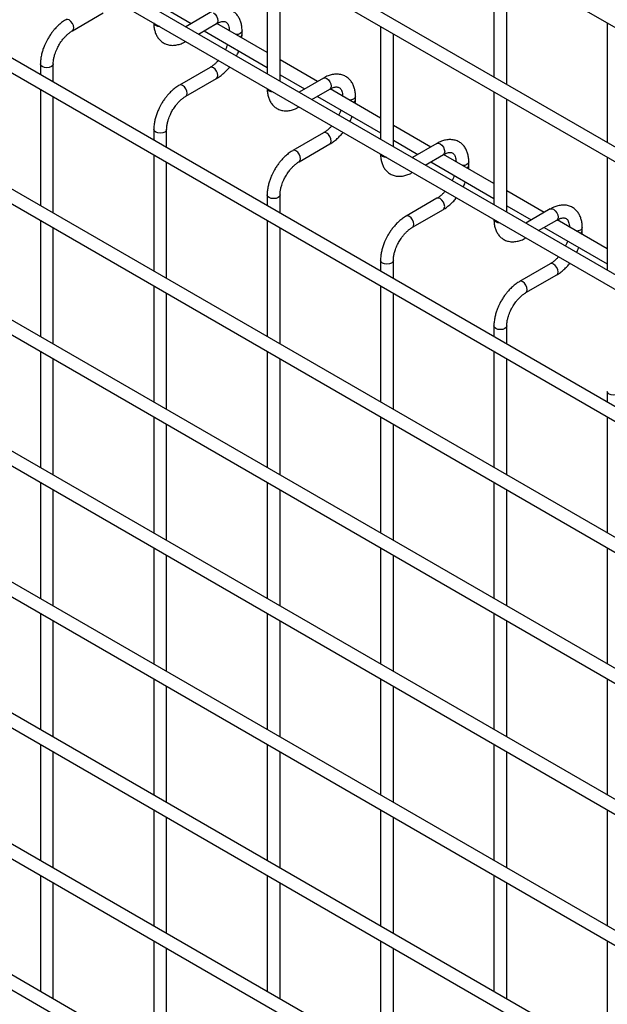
# Model space of a CAD drawing. Header units: inches. Extents: x 0.2 to 10.8, y 0.2 to 8.2.
# Tile 23 of 27: x 9.866 to 10.355, y 6.471 to 7.289. Entities that reach past the tile are written whole.
import ezdxf

# ---------------------------------------------------------------- set-up
doc = ezdxf.new("R2010")
doc.units = ezdxf.units.IN
doc.header["$MEASUREMENT"] = 0

msp = doc.modelspace()

# ---------------------------------------------------------------- linework, layer by layer
for p, q in [((9.02641, 8.05334), (10.62494, 7.13053)), ((10.63027, 7.02817), (9.03174, 7.95099)), ((9.02641, 7.94175), (10.62494, 7.01893)), ((9.02641, 7.8356), (10.62494, 6.91278)), ((10.51518, 6.98847), (9.13975, 7.78248)), ((10.63027, 6.81236), (9.03174, 7.73518)), ((9.02641, 7.72594), (10.62494, 6.80313)), ((10.63027, 6.70349), (9.03174, 7.62631)), ((9.02641, 7.61707), (10.62494, 6.69425)), ((10.63027, 6.59462), (9.03174, 7.51743)), ((9.02641, 7.5082), (10.62494, 6.58538)), ((10.63027, 6.48575), (9.03174, 7.40856)), ((9.02641, 7.39932), (10.62494, 6.47651)), ((10.07215, 7.33806), (10.07215, 7.24422)), ((10.26071, 7.3408), (10.26071, 7.24152)), ((10.27137, 7.23536), (10.27137, 7.33464)), ((10.08281, 7.23807), (10.08281, 7.3319)), ((10.63027, 6.37688), (9.03174, 7.29969)), ((9.9102, 7.27996), (9.9358, 7.29474)), ((9.98853, 7.29779), (10.00896, 7.286)), ((10.02475, 7.29512), (10.00437, 7.28335)), ((9.02641, 7.29045), (10.62494, 6.36764)), ((10.01504, 7.27719), (10.03008, 7.28588)), ((10.07215, 7.26184), (10.03032, 7.28598)), ((10.35499, 7.28637), (10.35499, 7.18709)), ((10.01962, 7.27984), (10.07215, 7.24952)), ((10.05127, 7.27702), (10.05127, 7.2798)), ((10.16643, 7.28363), (10.16643, 7.1898)), ((10.17709, 7.18364), (10.17709, 7.27747)), ((9.88358, 7.25233), (9.88358, 7.24342)), ((9.89425, 7.23726), (9.89425, 7.25233)), ((10.1139, 7.23773), (10.08281, 7.25568)), ((10.02475, 7.24955), (9.99915, 7.23478)), ((10.00448, 7.22554), (10.03008, 7.24031)), ((10.08281, 7.24336), (10.10324, 7.23157)), ((10.11903, 7.24069), (10.09865, 7.22892)), ((9.88358, 7.2311), (9.88358, 7.13455)), ((10.10932, 7.22276), (10.12436, 7.23145)), ((10.16643, 7.20741), (10.1246, 7.23156)), ((10.26071, 7.2292), (10.26071, 7.13537)), ((9.89425, 7.12839), (9.89425, 7.22495)), ((10.1139, 7.22541), (10.16643, 7.19509)), ((10.14556, 7.22259), (10.14556, 7.22537)), ((10.27137, 7.12921), (10.27137, 7.22304)), ((9.97786, 7.1979), (9.97786, 7.18899)), ((9.98853, 7.18283), (9.98853, 7.1979)), ((10.11903, 7.19512), (10.09343, 7.18035)), ((10.20819, 7.1833), (10.17709, 7.20125)), ((10.63027, 6.268), (9.03174, 7.19082)), ((10.17709, 7.18894), (10.19752, 7.17714)), ((10.21331, 7.18626), (10.19293, 7.1745)), ((9.02641, 7.18158), (10.62494, 6.25877)), ((10.09877, 7.17111), (10.12436, 7.18589)), ((9.97786, 7.17668), (9.97786, 7.08012)), ((9.98853, 7.07396), (9.98853, 7.17052)), ((10.2036, 7.16834), (10.21864, 7.17702)), ((10.20819, 7.17099), (10.26071, 7.14067)), ((10.26071, 7.15298), (10.21888, 7.17713)), ((10.23984, 7.16817), (10.23984, 7.17094)), ((10.35499, 7.17478), (10.35499, 7.08094)), ((10.30247, 7.12887), (10.27137, 7.14682)), ((10.07215, 7.14348), (10.07215, 7.13457)), ((10.08281, 7.12841), (10.08281, 7.14348)), ((10.21331, 7.1407), (10.18771, 7.12592)), ((10.19305, 7.11668), (10.21864, 7.13146)), ((10.27137, 7.13451), (10.2918, 7.12272)), ((10.30759, 7.13183), (10.28721, 7.12007)), ((9.88358, 7.12223), (9.88358, 7.02568)), ((10.07215, 7.12225), (10.07215, 7.02569)), ((10.29788, 7.11391), (10.31292, 7.1226)), ((10.35499, 7.09856), (10.31316, 7.1227)), ((9.89425, 7.01952), (9.89425, 7.11607)), ((10.08281, 7.01954), (10.08281, 7.11609)), ((10.30247, 7.11656), (10.35499, 7.08624)), ((10.33412, 7.11374), (10.33412, 7.11652)), ((10.16643, 7.08905), (10.16643, 7.08014)), ((10.17709, 7.07398), (10.17709, 7.08905)), ((10.63027, 6.15913), (9.03174, 7.08195)), ((10.30759, 7.08627), (10.28199, 7.07149)), ((9.02641, 7.07271), (10.62494, 6.14989)), ((10.28733, 7.06226), (10.31292, 7.07703)), ((9.97786, 7.0678), (9.97786, 6.97125)), ((10.16643, 7.06782), (10.16643, 6.97127)), ((9.98853, 6.96509), (9.98853, 7.06165)), ((10.17709, 6.96511), (10.17709, 7.06166)), ((10.26071, 7.03462), (10.26071, 7.02571)), ((10.27137, 7.01955), (10.27137, 7.03462)), ((9.88358, 7.01336), (9.88358, 6.9168)), ((9.89425, 6.91065), (9.89425, 7.0072)), ((10.07215, 7.01338), (10.07215, 6.91682)), ((10.08281, 6.91066), (10.08281, 7.00722)), ((10.26071, 7.01339), (10.26071, 6.91684)), ((10.27137, 6.91068), (10.27137, 7.00724)), ((10.35499, 6.9802), (10.35499, 6.97128)), ((10.63027, 6.05026), (9.03174, 6.97307)), ((9.02641, 6.96384), (10.62494, 6.04102)), ((9.97786, 6.95893), (9.97786, 6.86238)), ((10.16643, 6.95895), (10.16643, 6.86239)), ((10.35499, 6.95897), (10.35499, 6.86241)), ((9.98853, 6.85622), (9.98853, 6.95277)), ((10.17709, 6.85624), (10.17709, 6.95279)), ((9.88358, 6.90449), (9.88358, 6.80793)), ((10.07215, 6.9045), (10.07215, 6.80795)), ((10.26071, 6.90452), (10.26071, 6.80797)), ((9.89425, 6.80177), (9.89425, 6.89833)), ((10.08281, 6.80179), (10.08281, 6.89835)), ((10.27137, 6.80181), (10.27137, 6.89836)), ((9.97786, 6.85006), (9.97786, 6.7535)), ((9.98853, 6.74735), (9.98853, 6.8439)), ((10.16643, 6.85008), (10.16643, 6.75352)), ((10.17709, 6.74736), (10.17709, 6.84392)), ((10.35499, 6.8501), (10.35499, 6.75354)), ((9.88358, 6.79562), (9.88358, 6.69906)), ((10.07215, 6.79563), (10.07215, 6.69908)), ((10.26071, 6.79565), (10.26071, 6.69909)), ((9.89425, 6.6929), (9.89425, 6.78946)), ((10.08281, 6.69292), (10.08281, 6.78947)), ((10.27137, 6.69294), (10.27137, 6.78949)), ((9.97786, 6.74119), (9.97786, 6.64463)), ((10.16643, 6.74121), (10.16643, 6.64465)), ((10.35499, 6.74122), (10.35499, 6.64467)), ((9.98853, 6.63847), (9.98853, 6.73503)), ((10.17709, 6.63849), (10.17709, 6.73505)), ((9.88358, 6.68674), (9.88358, 6.59019)), ((9.89425, 6.58403), (9.89425, 6.68059)), ((10.07215, 6.68676), (10.07215, 6.5902)), ((10.08281, 6.58405), (10.08281, 6.6806)), ((10.26071, 6.68678), (10.26071, 6.59022)), ((10.27137, 6.58406), (10.27137, 6.68062)), ((9.97786, 6.63232), (9.97786, 6.53576)), ((10.16643, 6.63233), (10.16643, 6.53578)), ((10.35499, 6.63235), (10.35499, 6.5358)), ((9.98853, 6.5296), (9.98853, 6.62616)), ((10.17709, 6.52962), (10.17709, 6.62618)), ((9.88358, 6.57787), (9.88358, 6.48132)), ((10.07215, 6.57789), (10.07215, 6.48133)), ((10.26071, 6.57791), (10.26071, 6.48135)), ((9.89425, 6.47516), (9.89425, 6.57171)), ((10.08281, 6.47518), (10.08281, 6.57173)), ((10.27137, 6.47519), (10.27137, 6.57175)), ((9.97786, 6.52344), (9.97786, 6.42689)), ((10.16643, 6.52346), (10.16643, 6.42691)), ((10.35499, 6.52348), (10.35499, 6.42692)), ((9.98853, 6.42073), (9.98853, 6.51729)), ((10.17709, 6.42075), (10.17709, 6.5173))]:
    msp.add_line(p, q)
at = {"flags": 128}
for points in [[(10.02742, 7.29485), (10.02886, 7.29369), (10.03008, 7.29204), (10.0309, 7.29015), (10.03119, 7.28832), (10.0309, 7.28682), (10.03008, 7.28588), (10.03008, 7.28588)], [(9.90754, 7.28894), (9.90609, 7.28944), (9.90487, 7.2892), (9.90485, 7.28919)], [(9.91019, 7.27996), (9.9102, 7.27996), (9.91102, 7.28091), (9.91131, 7.28241), (9.91102, 7.28424), (9.9102, 7.28612), (9.90898, 7.28777), (9.90754, 7.28894)], [(9.97943, 7.28429), (9.97827, 7.28529), (9.97787, 7.28633)], [(9.98295, 7.2834), (9.98116, 7.28363), (9.97943, 7.28429)], [(10.05127, 7.27978), (10.05087, 7.27862), (10.04971, 7.27762), (10.04798, 7.27695), (10.04635, 7.27673)], [(9.89425, 7.25234), (9.89425, 7.25233), (9.89384, 7.25115), (9.89269, 7.25015), (9.89096, 7.24949), (9.88892, 7.24925), (9.88688, 7.24949), (9.88515, 7.25015), (9.88399, 7.25115), (9.88358, 7.25233), (9.88358, 7.25235)], [(10.03119, 7.24276), (10.0309, 7.24459), (10.03008, 7.24647), (10.02886, 7.24812), (10.02742, 7.24929), (10.02597, 7.24979), (10.02475, 7.24955)], [(10.03008, 7.24031), (10.03008, 7.24031), (10.0309, 7.24126), (10.03119, 7.24276)], [(10.11903, 7.24069), (10.12025, 7.24093), (10.1217, 7.24042)], [(10.1217, 7.24042), (10.12314, 7.23926), (10.12436, 7.23761), (10.12518, 7.23572), (10.12547, 7.23389), (10.12518, 7.23239), (10.12436, 7.23145), (10.12436, 7.23145)], [(10.00182, 7.23451), (10.00037, 7.23501), (9.99915, 7.23477), (9.99914, 7.23477)], [(10.00447, 7.22553), (10.00448, 7.22554), (10.0053, 7.22648), (10.00559, 7.22798), (10.0053, 7.22981), (10.00448, 7.2317), (10.00326, 7.23335), (10.00182, 7.23451)], [(10.07371, 7.22987), (10.07255, 7.23087), (10.07215, 7.2319)], [(10.07723, 7.22897), (10.07544, 7.2292), (10.07371, 7.22987)], [(10.14556, 7.22536), (10.14515, 7.22419), (10.14399, 7.22319), (10.14226, 7.22253), (10.14063, 7.2223)], [(9.98853, 7.19792), (9.98853, 7.1979), (9.98812, 7.19673), (9.98697, 7.19573), (9.98524, 7.19506), (9.9832, 7.19483), (9.98116, 7.19506), (9.97943, 7.19573), (9.97827, 7.19673), (9.97786, 7.1979), (9.97786, 7.19792)], [(10.12547, 7.18833), (10.12518, 7.19016), (10.12436, 7.19205), (10.12314, 7.1937), (10.1217, 7.19486), (10.12025, 7.19536), (10.11903, 7.19512)], [(10.12436, 7.18589), (10.12436, 7.18589), (10.12518, 7.18683), (10.12547, 7.18833)], [(10.21331, 7.18626), (10.21453, 7.1865), (10.21598, 7.186)], [(10.0961, 7.18008), (10.09466, 7.18059), (10.09343, 7.18035), (10.09342, 7.18034)], [(10.09876, 7.1711), (10.09877, 7.17111), (10.09958, 7.17205), (10.09987, 7.17355), (10.09958, 7.17538), (10.09877, 7.17727), (10.09754, 7.17892), (10.0961, 7.18008)], [(10.21598, 7.186), (10.21742, 7.18483), (10.21864, 7.18318), (10.21946, 7.1813), (10.21975, 7.17946), (10.21946, 7.17796), (10.21864, 7.17702), (10.21864, 7.17702)], [(10.16799, 7.17544), (10.16683, 7.17644), (10.16643, 7.17748)], [(10.17151, 7.17454), (10.16972, 7.17477), (10.16799, 7.17544)], [(10.23984, 7.17093), (10.23943, 7.16977), (10.23827, 7.16877), (10.23654, 7.1681), (10.23491, 7.16787)], [(10.08281, 7.14349), (10.08281, 7.14348), (10.08241, 7.1423), (10.08125, 7.1413), (10.07952, 7.14063), (10.07748, 7.1404), (10.07544, 7.14063), (10.07371, 7.1413), (10.07255, 7.1423), (10.07215, 7.14348), (10.07215, 7.14349)], [(10.21975, 7.1339), (10.21946, 7.13573), (10.21864, 7.13762), (10.21742, 7.13927), (10.21598, 7.14043), (10.21453, 7.14094), (10.21331, 7.1407)], [(10.21864, 7.13146), (10.21864, 7.13146), (10.21946, 7.1324), (10.21975, 7.1339)], [(10.30759, 7.13183), (10.30881, 7.13207), (10.31026, 7.13157)], [(10.31026, 7.13157), (10.3117, 7.1304), (10.31292, 7.12875), (10.31374, 7.12687), (10.31403, 7.12504), (10.31374, 7.12354), (10.31292, 7.1226), (10.31292, 7.1226)], [(10.19038, 7.12566), (10.18894, 7.12616), (10.18771, 7.12592), (10.1877, 7.12591)], [(10.19304, 7.11668), (10.19305, 7.11668), (10.19386, 7.11762), (10.19415, 7.11912), (10.19386, 7.12096), (10.19305, 7.12284), (10.19182, 7.12449), (10.19038, 7.12566)], [(10.26227, 7.12101), (10.26111, 7.12201), (10.26071, 7.12305)], [(10.26579, 7.12011), (10.264, 7.12035), (10.26227, 7.12101)], [(10.33412, 7.1165), (10.33371, 7.11534), (10.33256, 7.11434), (10.33083, 7.11367), (10.32919, 7.11345)], [(10.17709, 7.08906), (10.17709, 7.08905), (10.17669, 7.08787), (10.17553, 7.08687), (10.1738, 7.08621), (10.17176, 7.08597), (10.16972, 7.08621), (10.16799, 7.08687), (10.16683, 7.08787), (10.16643, 7.08905), (10.16643, 7.08907)], [(10.31403, 7.07947), (10.31374, 7.08131), (10.31292, 7.08319), (10.3117, 7.08484), (10.31026, 7.08601), (10.30881, 7.08651), (10.30759, 7.08627)], [(10.28466, 7.07123), (10.28322, 7.07173), (10.28199, 7.07149), (10.28198, 7.07148)], [(10.31292, 7.07703), (10.31292, 7.07703), (10.31374, 7.07797), (10.31403, 7.07947)], [(10.28732, 7.06225), (10.28733, 7.06226), (10.28814, 7.0632), (10.28843, 7.0647), (10.28814, 7.06653), (10.28733, 7.06841), (10.2861, 7.07006), (10.28466, 7.07123)], [(10.27137, 7.03463), (10.27137, 7.03462), (10.27097, 7.03344), (10.26981, 7.03245), (10.26808, 7.03178), (10.26604, 7.03154), (10.264, 7.03178), (10.26227, 7.03245), (10.26111, 7.03344), (10.26071, 7.03462), (10.26071, 7.03464)], [(10.36565, 6.98021), (10.36565, 6.9802), (10.36525, 6.97902), (10.36409, 6.97802), (10.36236, 6.97735), (10.36032, 6.97712), (10.35828, 6.97735), (10.35655, 6.97802), (10.35539, 6.97902), (10.35499, 6.9802), (10.35499, 6.98021)]]:
    msp.add_lwpolyline(points, dxfattribs=at)
for centre in [(10.04833, 7.27748), (10.14261, 7.22306), (10.23689, 7.16863), (10.33117, 7.1142)]:
    msp.add_arc(centre, 0.00298, 296.52336, 350.80925)
for points, knots in [([(10.05123, 7.27978), (10.05123, 7.28057), (10.05123, 7.28253), (10.05075, 7.2855), (10.0498, 7.28864), (10.04835, 7.29152), (10.04638, 7.29405), (10.04386, 7.29615), (10.04077, 7.29767), (10.03734, 7.29841), (10.03375, 7.29836), (10.03022, 7.2976), (10.02719, 7.29649), (10.0254, 7.29543), (10.02476, 7.29505)], [0, 0, 0, 0, 0.0555917, 0.1385273, 0.2224467, 0.3069802, 0.3922177, 0.479262, 0.5705133, 0.6695129, 0.7607256, 0.8540506, 0.947574, 1, 1, 1, 1]), ([(9.90488, 7.28914), (9.90443, 7.2889), (9.9029, 7.28807), (9.90044, 7.28619), (9.89761, 7.28367), (9.89528, 7.28117), (9.89326, 7.27868), (9.89145, 7.27616), (9.89032, 7.2743), (9.88975, 7.27335)], [0, 0, 0, 0, 0.076054, 0.263021, 0.437352, 0.597786, 0.719603, 0.857444, 1, 1, 1, 1]), ([(9.97791, 7.28649), (9.97791, 7.28572), (9.97791, 7.28376), (9.97838, 7.28081), (9.97932, 7.27765), (9.98076, 7.27476), (9.98272, 7.27221), (9.98524, 7.27011), (9.98832, 7.26857), (9.99175, 7.26781), (9.99533, 7.26783), (9.99888, 7.26856), (10.00195, 7.26968), (10.00379, 7.27076), (10.00448, 7.27117)], [0, 0, 0, 0, 0.054399, 0.137173, 0.220932, 0.305308, 0.390376, 0.477209, 0.568163, 0.66675, 0.757718, 0.850824, 0.944202, 1, 1, 1, 1]), ([(10.03008, 7.28586), (10.03065, 7.28617), (10.03187, 7.28684), (10.03358, 7.28742), (10.03516, 7.28771), (10.03649, 7.28768), (10.0376, 7.28737), (10.03846, 7.28681), (10.03931, 7.28578), (10.04, 7.28433), (10.04045, 7.28236), (10.04066, 7.28079), (10.0406, 7.27984), (10.0406, 7.27979)], [0, 0, 0, 0, 0.0763405, 0.1646466, 0.2544891, 0.3484721, 0.4535719, 0.5896971, 0.6956808, 0.7966431, 0.8959258, 0.9942469, 1, 1, 1, 1]), ([(9.89899, 7.26802), (9.89973, 7.26922), (9.90077, 7.27091), (9.90251, 7.27318), (9.90405, 7.27497), (9.90594, 7.27685), (9.90792, 7.27848), (9.90937, 7.27952), (9.9101, 7.27989), (9.9102, 7.27994)], [0, 0, 0, 0, 0.233186, 0.328025, 0.483332, 0.641352, 0.807119, 0.975755, 1, 1, 1, 1]), ([(10.05108, 7.27399), (10.05116, 7.27464), (10.05129, 7.27567), (10.05125, 7.27664), (10.05123, 7.277)], [0, 0, 0, 0, 0.629491, 1, 1, 1, 1]), ([(9.88975, 7.27335), (9.88893, 7.27184), (9.88778, 7.26971), (9.88641, 7.26645), (9.88541, 7.26366), (9.88449, 7.26034), (9.88387, 7.25692), (9.88357, 7.25422), (9.88362, 7.25273), (9.88363, 7.25235)], [0, 0, 0, 0, 0.22114, 0.311302, 0.459898, 0.612592, 0.774999, 0.943044, 1, 1, 1, 1]), ([(9.89427, 7.25234), (9.89428, 7.25312), (9.89433, 7.25475), (9.8948, 7.25751), (9.89551, 7.26019), (9.89639, 7.26267), (9.89747, 7.26522), (9.89843, 7.26698), (9.89899, 7.26802)], [0, 0, 0, 0, 0.169323, 0.3523726, 0.5340519, 0.6675763, 0.8056351, 1, 1, 1, 1]), ([(10.03911, 7.26859), (10.03889, 7.26796), (10.03841, 7.26658), (10.03783, 7.26512), (10.03741, 7.26434), (10.03739, 7.26429)], [0, 0, 0, 0, 0.438922, 0.964949, 1, 1, 1, 1]), ([(10.0466, 7.25897), (10.0469, 7.25953), (10.04752, 7.26071), (10.04813, 7.26213), (10.04842, 7.26297), (10.04849, 7.26317)], [0, 0, 0, 0, 0.408976, 0.858362, 1, 1, 1, 1]), ([(10.03154, 7.25535), (10.03131, 7.25508), (10.03049, 7.25411), (10.02896, 7.25264), (10.027, 7.25101), (10.02556, 7.24998), (10.02484, 7.24961), (10.02476, 7.24957)], [0, 0, 0, 0, 0.106378, 0.380972, 0.668987, 0.961945, 1, 1, 1, 1]), ([(10.03007, 7.24038), (10.03056, 7.24064), (10.03213, 7.2415), (10.03462, 7.24341), (10.0374, 7.24592), (10.03948, 7.24812), (10.04057, 7.2495), (10.04091, 7.24994)], [0, 0, 0, 0, 0.12332, 0.400048, 0.657251, 0.892098, 1, 1, 1, 1]), ([(10.14551, 7.22535), (10.14551, 7.22614), (10.14551, 7.22811), (10.14503, 7.23107), (10.14409, 7.23421), (10.14263, 7.23709), (10.14066, 7.23963), (10.13815, 7.24172), (10.13506, 7.24324), (10.13162, 7.24398), (10.12803, 7.24393), (10.1245, 7.24318), (10.12147, 7.24206), (10.11968, 7.241), (10.11904, 7.24062)], [0, 0, 0, 0, 0.0555917, 0.1385273, 0.2224467, 0.3069802, 0.3922177, 0.479262, 0.5705133, 0.6695129, 0.7607256, 0.8540506, 0.947574, 1, 1, 1, 1]), ([(9.99916, 7.23471), (9.99872, 7.23447), (9.99718, 7.23364), (9.99472, 7.23176), (9.99189, 7.22925), (9.98956, 7.22674), (9.98754, 7.22426), (9.98573, 7.22174), (9.9846, 7.21987), (9.98403, 7.21892)], [0, 0, 0, 0, 0.076054, 0.263021, 0.437352, 0.597786, 0.719603, 0.857444, 1, 1, 1, 1]), ([(10.07219, 7.23206), (10.07219, 7.23129), (10.07219, 7.22933), (10.07267, 7.22638), (10.0736, 7.22322), (10.07504, 7.22033), (10.07701, 7.21779), (10.07952, 7.21568), (10.0826, 7.21414), (10.08603, 7.21338), (10.08961, 7.2134), (10.09316, 7.21414), (10.09623, 7.21526), (10.09807, 7.21633), (10.09876, 7.21674)], [0, 0, 0, 0, 0.054399, 0.137173, 0.220932, 0.305308, 0.390376, 0.477209, 0.568163, 0.66675, 0.757718, 0.850824, 0.944202, 1, 1, 1, 1]), ([(10.12436, 7.23143), (10.12493, 7.23174), (10.12615, 7.23242), (10.12786, 7.233), (10.12944, 7.23329), (10.13077, 7.23325), (10.13188, 7.23294), (10.13274, 7.23238), (10.13359, 7.23135), (10.13428, 7.2299), (10.13473, 7.22793), (10.13494, 7.22637), (10.13488, 7.22542), (10.13488, 7.22536)], [0, 0, 0, 0, 0.076341, 0.164647, 0.254489, 0.348472, 0.453572, 0.589697, 0.695681, 0.796643, 0.895926, 0.994247, 1, 1, 1, 1]), ([(9.98403, 7.21892), (9.98321, 7.21741), (9.98206, 7.21528), (9.98069, 7.21203), (9.97969, 7.20923), (9.97877, 7.20591), (9.97815, 7.2025), (9.97785, 7.19979), (9.9779, 7.1983), (9.97791, 7.19792)], [0, 0, 0, 0, 0.22114, 0.311302, 0.459898, 0.612592, 0.774999, 0.943044, 1, 1, 1, 1]), ([(9.99327, 7.21359), (9.99401, 7.21479), (9.99505, 7.21648), (9.99679, 7.21875), (9.99833, 7.22054), (10.00023, 7.22243), (10.0022, 7.22405), (10.00365, 7.22509), (10.00439, 7.22547), (10.00448, 7.22551)], [0, 0, 0, 0, 0.2331862, 0.328025, 0.4833317, 0.6413519, 0.8071191, 0.9757554, 1, 1, 1, 1]), ([(10.14537, 7.21957), (10.14544, 7.22021), (10.14557, 7.22124), (10.14553, 7.22222), (10.14551, 7.22258)], [0, 0, 0, 0, 0.629491, 1, 1, 1, 1]), ([(9.98855, 7.19792), (9.98857, 7.1987), (9.98861, 7.20032), (9.98908, 7.20309), (9.98979, 7.20577), (9.99067, 7.20824), (9.99175, 7.21079), (9.99271, 7.21256), (9.99327, 7.21359)], [0, 0, 0, 0, 0.169323, 0.352373, 0.534052, 0.667576, 0.805635, 1, 1, 1, 1]), ([(10.13339, 7.21416), (10.13318, 7.21353), (10.13269, 7.21215), (10.13211, 7.2107), (10.1317, 7.20991), (10.13167, 7.20986)], [0, 0, 0, 0, 0.438922, 0.964949, 1, 1, 1, 1]), ([(10.14088, 7.20454), (10.14118, 7.2051), (10.1418, 7.20628), (10.14241, 7.2077), (10.1427, 7.20854), (10.14277, 7.20875)], [0, 0, 0, 0, 0.408976, 0.858362, 1, 1, 1, 1]), ([(10.12582, 7.20092), (10.12559, 7.20065), (10.12477, 7.19968), (10.12324, 7.19821), (10.12128, 7.19658), (10.11984, 7.19556), (10.11912, 7.19519), (10.11904, 7.19515)], [0, 0, 0, 0, 0.106378, 0.380972, 0.668987, 0.961945, 1, 1, 1, 1]), ([(10.12435, 7.18595), (10.12484, 7.18622), (10.12641, 7.18707), (10.1289, 7.18898), (10.13168, 7.19149), (10.13376, 7.1937), (10.13485, 7.19507), (10.1352, 7.19551)], [0, 0, 0, 0, 0.12332, 0.400048, 0.657251, 0.892098, 1, 1, 1, 1]), ([(10.23979, 7.17093), (10.23979, 7.17171), (10.23979, 7.17368), (10.23931, 7.17664), (10.23837, 7.17979), (10.23692, 7.18266), (10.23495, 7.1852), (10.23243, 7.18729), (10.22934, 7.18881), (10.2259, 7.18955), (10.22231, 7.18951), (10.21878, 7.18875), (10.21575, 7.18763), (10.21396, 7.18657), (10.21332, 7.18619)], [0, 0, 0, 0, 0.055592, 0.138527, 0.222447, 0.30698, 0.392218, 0.479262, 0.570513, 0.669513, 0.760726, 0.854051, 0.947574, 1, 1, 1, 1]), ([(10.09344, 7.18028), (10.093, 7.18004), (10.09146, 7.17922), (10.089, 7.17734), (10.08617, 7.17482), (10.08384, 7.17231), (10.08182, 7.16983), (10.08001, 7.16731), (10.07888, 7.16544), (10.07831, 7.16449)], [0, 0, 0, 0, 0.076054, 0.263021, 0.437352, 0.597786, 0.719603, 0.857444, 1, 1, 1, 1]), ([(10.21864, 7.177), (10.21921, 7.17732), (10.22043, 7.17799), (10.22214, 7.17857), (10.22372, 7.17886), (10.22505, 7.17883), (10.22616, 7.17852), (10.22702, 7.17796), (10.22787, 7.17692), (10.22856, 7.17547), (10.22901, 7.1735), (10.22922, 7.17194), (10.22916, 7.17099), (10.22916, 7.17094)], [0, 0, 0, 0, 0.076341, 0.164647, 0.254489, 0.348472, 0.453572, 0.589697, 0.695681, 0.796643, 0.895926, 0.994247, 1, 1, 1, 1]), ([(10.08755, 7.15916), (10.08829, 7.16036), (10.08933, 7.16205), (10.09107, 7.16432), (10.09261, 7.16612), (10.09451, 7.168), (10.09648, 7.16962), (10.09793, 7.17066), (10.09867, 7.17104), (10.09876, 7.17109)], [0, 0, 0, 0, 0.233186, 0.328025, 0.483332, 0.641352, 0.807119, 0.975755, 1, 1, 1, 1]), ([(10.16647, 7.17764), (10.16647, 7.17686), (10.16647, 7.17491), (10.16695, 7.17195), (10.16788, 7.1688), (10.16932, 7.16591), (10.17129, 7.16336), (10.1738, 7.16125), (10.17688, 7.15971), (10.18031, 7.15895), (10.1839, 7.15897), (10.18744, 7.15971), (10.19051, 7.16083), (10.19235, 7.16191), (10.19304, 7.16231)], [0, 0, 0, 0, 0.054399, 0.137173, 0.220932, 0.305308, 0.390376, 0.477209, 0.568163, 0.66675, 0.757718, 0.850824, 0.944202, 1, 1, 1, 1]), ([(10.07831, 7.16449), (10.07749, 7.16298), (10.07634, 7.16085), (10.07498, 7.1576), (10.07397, 7.1548), (10.07305, 7.15148), (10.07243, 7.14807), (10.07213, 7.14536), (10.07218, 7.14387), (10.07219, 7.1435)], [0, 0, 0, 0, 0.22114, 0.311302, 0.459898, 0.612592, 0.774999, 0.943044, 1, 1, 1, 1]), ([(10.23965, 7.16514), (10.23973, 7.16579), (10.23985, 7.16682), (10.23981, 7.16779), (10.23979, 7.16815)], [0, 0, 0, 0, 0.629491, 1, 1, 1, 1]), ([(10.08283, 7.14349), (10.08285, 7.14427), (10.08289, 7.14589), (10.08336, 7.14866), (10.08407, 7.15134), (10.08495, 7.15382), (10.08603, 7.15637), (10.08699, 7.15813), (10.08755, 7.15916)], [0, 0, 0, 0, 0.169323, 0.352373, 0.534052, 0.667576, 0.805635, 1, 1, 1, 1]), ([(10.22768, 7.15973), (10.22746, 7.15911), (10.22697, 7.15772), (10.22639, 7.15627), (10.22598, 7.15548), (10.22595, 7.15543)], [0, 0, 0, 0, 0.4389224, 0.9649493, 1, 1, 1, 1]), ([(10.23517, 7.15011), (10.23546, 7.15067), (10.23608, 7.15185), (10.23669, 7.15327), (10.23698, 7.15412), (10.23705, 7.15432)], [0, 0, 0, 0, 0.408976, 0.858362, 1, 1, 1, 1]), ([(10.2201, 7.1465), (10.21987, 7.14623), (10.21905, 7.14526), (10.21752, 7.14378), (10.21556, 7.14216), (10.21412, 7.14113), (10.2134, 7.14076), (10.21332, 7.14072)], [0, 0, 0, 0, 0.106378, 0.380972, 0.668987, 0.961945, 1, 1, 1, 1]), ([(10.21863, 7.13153), (10.21912, 7.13179), (10.22069, 7.13264), (10.22318, 7.13455), (10.22596, 7.13707), (10.22804, 7.13927), (10.22913, 7.14065), (10.22948, 7.14108)], [0, 0, 0, 0, 0.12332, 0.400048, 0.657251, 0.892098, 1, 1, 1, 1]), ([(10.33407, 7.1165), (10.33407, 7.11729), (10.33407, 7.11925), (10.33359, 7.12221), (10.33265, 7.12536), (10.3312, 7.12824), (10.32923, 7.13077), (10.32671, 7.13286), (10.32362, 7.13439), (10.32018, 7.13512), (10.31659, 7.13508), (10.31306, 7.13432), (10.31003, 7.13321), (10.30824, 7.13215), (10.3076, 7.13177)], [0, 0, 0, 0, 0.055592, 0.138527, 0.222447, 0.30698, 0.392218, 0.479262, 0.570513, 0.669513, 0.760726, 0.854051, 0.947574, 1, 1, 1, 1]), ([(10.18772, 7.12586), (10.18728, 7.12562), (10.18574, 7.12479), (10.18328, 7.12291), (10.18045, 7.12039), (10.17812, 7.11789), (10.1761, 7.1154), (10.17429, 7.11288), (10.17316, 7.11102), (10.17259, 7.11007)], [0, 0, 0, 0, 0.076054, 0.263021, 0.437352, 0.597786, 0.719603, 0.857444, 1, 1, 1, 1]), ([(10.26075, 7.12321), (10.26075, 7.12243), (10.26075, 7.12048), (10.26123, 7.11752), (10.26216, 7.11437), (10.26361, 7.11148), (10.26557, 7.10893), (10.26808, 7.10683), (10.27116, 7.10528), (10.27459, 7.10453), (10.27818, 7.10455), (10.28172, 7.10528), (10.28479, 7.1064), (10.28663, 7.10748), (10.28732, 7.10788)], [0, 0, 0, 0, 0.054399, 0.137173, 0.220932, 0.305308, 0.390376, 0.477209, 0.568163, 0.66675, 0.757718, 0.850824, 0.944202, 1, 1, 1, 1]), ([(10.31292, 7.12258), (10.31349, 7.12289), (10.31471, 7.12356), (10.31642, 7.12414), (10.31801, 7.12443), (10.31933, 7.1244), (10.32044, 7.12409), (10.3213, 7.12353), (10.32215, 7.1225), (10.32284, 7.12105), (10.32329, 7.11907), (10.3235, 7.11751), (10.32344, 7.11656), (10.32344, 7.11651)], [0, 0, 0, 0, 0.0763405, 0.1646466, 0.2544891, 0.3484721, 0.4535719, 0.5896971, 0.6956808, 0.7966431, 0.8959258, 0.9942469, 1, 1, 1, 1]), ([(10.18183, 7.10473), (10.18257, 7.10594), (10.18361, 7.10763), (10.18535, 7.10989), (10.18689, 7.11169), (10.18879, 7.11357), (10.19076, 7.1152), (10.19222, 7.11624), (10.19295, 7.11661), (10.19304, 7.11666)], [0, 0, 0, 0, 0.233186, 0.328025, 0.483332, 0.641352, 0.807119, 0.975755, 1, 1, 1, 1]), ([(10.33393, 7.11071), (10.33401, 7.11136), (10.33413, 7.11239), (10.33409, 7.11336), (10.33407, 7.11372)], [0, 0, 0, 0, 0.629491, 1, 1, 1, 1]), ([(10.17259, 7.11007), (10.17178, 7.10856), (10.17062, 7.10643), (10.16926, 7.10317), (10.16825, 7.10038), (10.16734, 7.09706), (10.16671, 7.09364), (10.16641, 7.09094), (10.16646, 7.08945), (10.16647, 7.08907)], [0, 0, 0, 0, 0.22114, 0.311302, 0.459898, 0.612592, 0.774999, 0.943044, 1, 1, 1, 1]), ([(10.17711, 7.08906), (10.17713, 7.08984), (10.17717, 7.09147), (10.17764, 7.09423), (10.17835, 7.09691), (10.17923, 7.09939), (10.18031, 7.10194), (10.18127, 7.1037), (10.18183, 7.10473)], [0, 0, 0, 0, 0.169323, 0.352373, 0.534052, 0.667576, 0.805635, 1, 1, 1, 1]), ([(10.32196, 7.10531), (10.32174, 7.10468), (10.32126, 7.1033), (10.32067, 7.10184), (10.32026, 7.10105), (10.32023, 7.10101)], [0, 0, 0, 0, 0.4389224, 0.9649493, 1, 1, 1, 1]), ([(10.32945, 7.09569), (10.32974, 7.09625), (10.33037, 7.09743), (10.33097, 7.09885), (10.33126, 7.09969), (10.33134, 7.09989)], [0, 0, 0, 0, 0.408976, 0.858362, 1, 1, 1, 1]), ([(10.31438, 7.09207), (10.31415, 7.0918), (10.31333, 7.09083), (10.3118, 7.08935), (10.30984, 7.08773), (10.3084, 7.0867), (10.30768, 7.08633), (10.3076, 7.08629)], [0, 0, 0, 0, 0.106378, 0.380972, 0.668987, 0.961945, 1, 1, 1, 1]), ([(10.31292, 7.0771), (10.3134, 7.07736), (10.31497, 7.07822), (10.31746, 7.08012), (10.32025, 7.08264), (10.32232, 7.08484), (10.32341, 7.08622), (10.32376, 7.08665)], [0, 0, 0, 0, 0.12332, 0.400048, 0.657251, 0.892098, 1, 1, 1, 1]), ([(10.282, 7.07143), (10.28156, 7.07119), (10.28002, 7.07036), (10.27756, 7.06848), (10.27474, 7.06596), (10.2724, 7.06346), (10.27039, 7.06097), (10.26857, 7.05845), (10.26745, 7.05659), (10.26687, 7.05564)], [0, 0, 0, 0, 0.076054, 0.263021, 0.437352, 0.597786, 0.719603, 0.857444, 1, 1, 1, 1]), ([(10.26687, 7.05564), (10.26606, 7.05413), (10.2649, 7.052), (10.26354, 7.04874), (10.26253, 7.04595), (10.26162, 7.04263), (10.26099, 7.03922), (10.26069, 7.03651), (10.26074, 7.03502), (10.26075, 7.03464)], [0, 0, 0, 0, 0.22114, 0.311302, 0.459898, 0.612592, 0.774999, 0.943044, 1, 1, 1, 1]), ([(10.27611, 7.05031), (10.27685, 7.05151), (10.27789, 7.0532), (10.27964, 7.05547), (10.28118, 7.05726), (10.28307, 7.05914), (10.28504, 7.06077), (10.2865, 7.06181), (10.28723, 7.06219), (10.28732, 7.06223)], [0, 0, 0, 0, 0.233186, 0.328025, 0.483332, 0.641352, 0.807119, 0.975755, 1, 1, 1, 1]), ([(10.27139, 7.03463), (10.27141, 7.03541), (10.27145, 7.03704), (10.27192, 7.0398), (10.27263, 7.04248), (10.27351, 7.04496), (10.27459, 7.04751), (10.27555, 7.04928), (10.27611, 7.05031)], [0, 0, 0, 0, 0.169323, 0.352373, 0.534052, 0.667576, 0.805635, 1, 1, 1, 1])]:
    msp.add_open_spline(points, degree=3, knots=knots)

doc.saveas('drawing.dxf')
